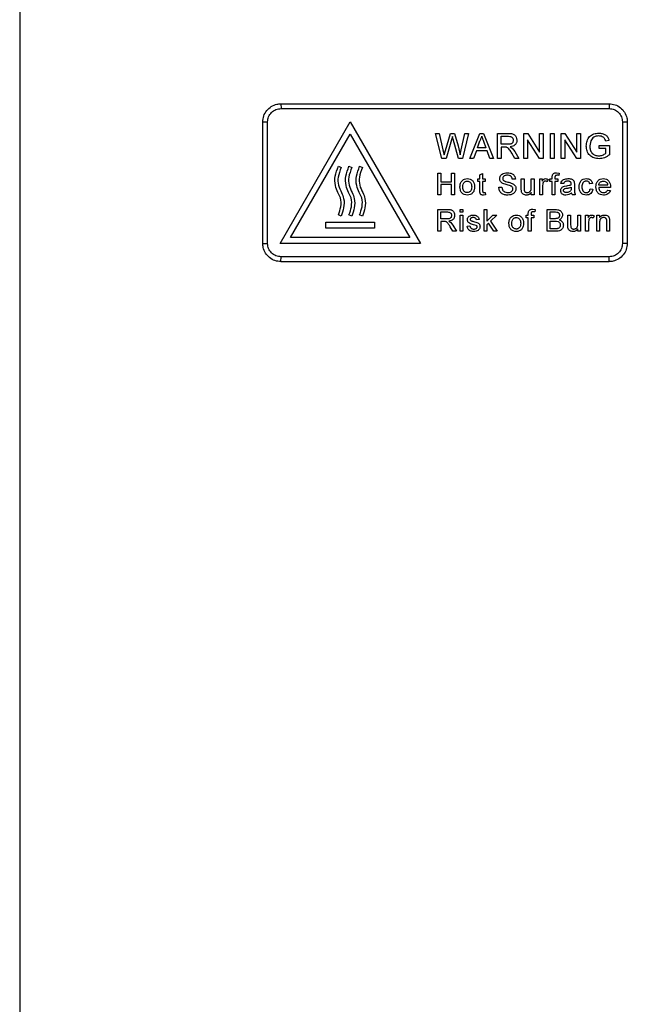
# Model space of a CAD drawing. Extents: x 51 to 741, y 25 to 594.
# Tile 16 of 77: x 51 to 101, y 270 to 351. Entities that reach past the tile are written whole.
import ezdxf

# ---------------------------------------------------------------- set-up
doc = ezdxf.new("R2010")
doc.units = 0
doc.layers.get('0').update_dxf_attribs({"linetype": 'CONTINUOUS'})

msp = doc.modelspace()

# ---------------------------------------------------------------- linework, layer by layer
at = {"color": 7, "linetype": 'Continuous'}
for p, q in [((50.659, 415.46), (50.659, 253.471)), ((72.146, 344.46), (99.129, 344.46)), ((72.146, 344.46), (72.16, 344.06)), ((99.129, 344.46), (99.143, 344.06)), ((72.16, 344.06), (99.143, 344.06)), ((70.647, 332.96), (70.647, 342.96)), ((70.647, 342.96), (71.047, 342.96)), ((71.047, 332.96), (71.047, 342.96)), ((72.067, 332.96), (77.84, 342.96)), ((77.84, 342.96), (83.614, 332.96)), ((100.229, 342.96), (100.229, 332.96)), ((100.229, 342.96), (100.629, 342.96)), ((100.629, 342.96), (100.629, 332.96)), ((72.933, 333.46), (77.84, 341.96)), ((77.84, 341.96), (82.748, 333.46)), ((85.384, 339.96), (84.867, 342.015)), ((84.867, 342.015), (85.166, 342.015)), ((85.166, 342.015), (85.471, 340.664)), ((85.67, 340.613), (86.076, 342.015)), ((86.172, 341.497), (85.727, 339.96)), ((86.076, 342.015), (86.425, 342.015)), ((86.25, 341.767), (86.172, 341.497)), ((86.314, 341.53), (86.25, 341.767)), ((86.743, 339.96), (86.314, 341.53)), ((86.425, 342.015), (86.718, 340.985)), ((86.977, 340.671), (87.281, 342.015)), ((87.58, 342.015), (87.062, 339.96)), ((87.281, 342.015), (87.58, 342.015)), ((87.674, 339.96), (88.49, 342.015)), ((88.302, 340.829), (88.513, 341.398)), ((88.49, 342.015), (88.816, 342.015)), ((88.804, 341.369), (89.004, 340.829)), ((88.816, 342.015), (89.632, 339.96)), ((89.963, 339.96), (89.963, 342.015)), ((89.963, 342.015), (90.855, 342.015)), ((90.253, 341.778), (90.866, 341.778)), ((90.253, 341.119), (90.253, 341.778)), ((92.13, 339.96), (92.13, 342.015)), ((92.13, 342.015), (92.436, 342.015)), ((93.404, 339.96), (92.42, 341.493)), ((92.42, 341.493), (92.42, 339.96)), ((92.436, 342.015), (93.421, 340.482)), ((93.421, 340.482), (93.421, 342.015)), ((93.421, 342.015), (93.71, 342.015)), ((93.71, 342.015), (93.71, 339.96)), ((94.323, 339.96), (94.323, 342.015)), ((94.323, 342.015), (94.612, 342.015)), ((94.612, 342.015), (94.612, 339.96)), ((95.198, 339.96), (95.198, 342.015)), ((95.198, 342.015), (95.504, 342.015)), ((96.473, 339.96), (95.488, 341.493)), ((95.488, 341.493), (95.488, 339.96)), ((95.504, 342.015), (96.489, 340.482)), ((96.489, 340.482), (96.489, 342.015)), ((96.489, 342.015), (96.779, 342.015)), ((96.779, 342.015), (96.779, 339.96)), ((97.626, 341.398), (97.549, 340.988)), ((99.122, 341.436), (98.857, 341.369)), ((85.471, 340.664), (85.565, 340.247)), ((85.565, 340.247), (85.67, 340.613)), ((86.718, 340.985), (86.882, 340.247)), ((86.882, 340.247), (86.977, 340.671)), ((88.215, 340.592), (87.981, 339.96)), ((89.091, 340.592), (88.215, 340.592)), ((89.004, 340.829), (88.302, 340.829)), ((89.325, 339.96), (89.091, 340.592)), ((90.803, 341.119), (90.253, 341.119)), ((90.55, 340.882), (90.253, 340.882)), ((90.253, 340.882), (90.253, 339.96)), ((90.693, 340.873), (90.55, 340.882)), ((90.999, 340.909), (91.159, 340.807)), ((91.159, 340.807), (91.375, 340.527)), ((91.375, 340.527), (91.712, 339.96)), ((98.313, 340.777), (98.313, 341.014)), ((98.313, 341.014), (99.156, 341.014)), ((98.866, 340.777), (98.313, 340.777)), ((98.866, 340.387), (98.866, 340.777)), ((99.156, 341.014), (99.156, 340.254)), ((85.727, 339.96), (85.384, 339.96)), ((87.062, 339.96), (86.743, 339.96)), ((87.981, 339.96), (87.674, 339.96)), ((89.632, 339.96), (89.325, 339.96)), ((90.253, 339.96), (89.963, 339.96)), ((91.38, 339.96), (91.124, 340.394)), ((91.712, 339.96), (91.38, 339.96)), ((92.42, 339.96), (92.13, 339.96)), ((93.71, 339.96), (93.404, 339.96)), ((94.612, 339.96), (94.323, 339.96)), ((95.488, 339.96), (95.198, 339.96)), ((96.779, 339.96), (96.473, 339.96)), ((76.864, 339.317), (77.09, 339.21)), ((77.739, 339.317), (77.965, 339.21)), ((78.614, 339.317), (78.84, 339.21)), ((94.816, 338.781), (95.021, 338.758)), ((85.048, 336.96), (85.048, 338.758)), ((85.048, 338.758), (85.301, 338.758)), ((85.301, 338.758), (85.301, 338.02)), ((85.301, 338.02), (86.177, 338.02)), ((86.177, 338.02), (86.177, 338.758)), ((86.177, 338.758), (86.431, 338.758)), ((86.431, 338.758), (86.431, 336.96)), ((88.34, 338.067), (88.34, 338.274)), ((88.34, 338.274), (88.501, 338.274)), ((88.501, 338.067), (88.34, 338.067)), ((88.501, 338.594), (88.731, 338.725)), ((88.501, 338.274), (88.501, 338.594)), ((88.501, 337.329), (88.501, 338.067)), ((88.731, 338.725), (88.731, 338.274)), ((88.731, 338.274), (88.939, 338.274)), ((88.939, 338.067), (88.731, 338.067)), ((88.731, 338.067), (88.731, 337.321)), ((88.939, 338.274), (88.939, 338.067)), ((91.424, 338.251), (91.17, 338.251)), ((91.906, 337.464), (91.906, 338.274)), ((91.906, 338.274), (92.136, 338.274)), ((92.136, 338.274), (92.136, 337.559)), ((92.736, 337.584), (92.736, 338.274)), ((92.736, 338.274), (92.966, 338.274)), ((92.966, 338.274), (92.966, 336.96)), ((93.425, 336.96), (93.425, 338.274)), ((93.425, 338.274), (93.633, 338.274)), ((93.633, 338.274), (93.633, 338.091)), ((94.117, 338.235), (94.045, 338.036)), ((94.262, 338.067), (94.262, 338.274)), ((94.262, 338.274), (94.446, 338.274)), ((94.446, 338.067), (94.262, 338.067)), ((94.446, 338.408), (94.471, 338.596)), ((94.446, 338.274), (94.446, 338.408)), ((94.446, 336.96), (94.446, 338.067)), ((94.677, 338.385), (94.677, 338.274)), ((94.677, 338.274), (94.907, 338.274)), ((94.907, 338.067), (94.677, 338.067)), ((94.677, 338.067), (94.677, 336.96)), ((94.907, 338.274), (94.907, 338.067)), ((95.021, 338.758), (94.988, 338.562)), ((96.268, 338.009), (96.279, 337.812)), ((86.177, 337.813), (85.301, 337.813)), ((85.301, 337.813), (85.301, 336.96)), ((86.177, 336.96), (86.177, 337.813)), ((90.064, 337.583), (90.318, 337.583)), ((91.025, 337.701), (90.399, 337.9)), ((91.919, 337.257), (91.906, 337.464)), ((92.136, 337.559), (92.15, 337.329)), ((92.736, 336.96), (92.736, 337.175)), ((93.691, 337.921), (93.656, 337.658)), ((93.656, 337.658), (93.656, 336.96)), ((95.403, 337.882), (95.173, 337.905)), ((95.455, 337.681), (95.644, 337.714)), ((96.024, 337.79), (96.025, 337.844)), ((96.025, 337.583), (96.024, 337.516)), ((96.279, 337.812), (96.279, 337.531)), ((97.775, 337.882), (97.545, 337.859)), ((97.568, 337.444), (97.798, 337.421)), ((99.018, 337.767), (98.28, 337.767)), ((99.247, 337.559), (98.28, 337.559)), ((99.015, 337.352), (99.241, 337.329)), ((99.248, 337.619), (99.247, 337.559)), ((85.301, 336.96), (85.048, 336.96)), ((86.431, 336.96), (86.177, 336.96)), ((88.962, 336.957), (88.799, 336.937)), ((88.848, 337.145), (88.939, 337.15)), ((88.939, 337.15), (88.962, 336.957)), ((92.966, 336.96), (92.736, 336.96)), ((93.656, 336.96), (93.425, 336.96)), ((94.677, 336.96), (94.446, 336.96)), ((96.348, 336.96), (96.118, 336.96)), ((85.048, 333.96), (85.048, 335.758)), ((85.048, 335.758), (85.828, 335.758)), ((85.301, 335.551), (85.837, 335.551)), ((85.301, 334.974), (85.301, 335.551)), ((86.886, 335.528), (86.886, 335.758)), ((86.886, 335.758), (87.116, 335.758)), ((87.116, 335.758), (87.116, 335.528)), ((88.86, 333.96), (88.86, 335.758)), ((88.86, 335.758), (89.09, 335.758)), ((89.09, 335.758), (89.09, 334.804)), ((92.488, 335.408), (92.513, 335.596)), ((92.858, 335.781), (93.063, 335.758)), ((93.063, 335.758), (93.03, 335.562)), ((94.034, 333.96), (94.034, 335.758)), ((94.034, 335.758), (94.707, 335.758)), ((94.288, 335.551), (94.63, 335.551)), ((94.288, 334.997), (94.288, 335.551)), ((77.09, 335.21), (76.866, 335.32)), ((77.965, 335.21), (77.741, 335.32)), ((78.84, 335.21), (78.616, 335.32)), ((85.783, 334.974), (85.301, 334.974)), ((85.561, 334.767), (85.301, 334.767)), ((85.301, 334.767), (85.301, 333.96)), ((85.686, 334.759), (85.561, 334.767)), ((85.954, 334.79), (86.094, 334.701)), ((87.116, 335.528), (86.886, 335.528)), ((86.886, 333.96), (86.886, 335.274)), ((86.886, 335.274), (87.116, 335.274)), ((87.116, 335.274), (87.116, 333.96)), ((88.447, 334.928), (88.216, 334.905)), ((89.09, 334.804), (89.572, 335.274)), ((89.893, 335.274), (89.388, 334.783)), ((89.388, 334.783), (89.916, 333.96)), ((89.572, 335.274), (89.893, 335.274)), ((92.304, 335.067), (92.304, 335.274)), ((92.304, 335.274), (92.488, 335.274)), ((92.488, 335.067), (92.304, 335.067)), ((92.488, 335.274), (92.488, 335.408)), ((92.488, 333.96), (92.488, 335.067)), ((92.719, 335.385), (92.719, 335.274)), ((92.719, 335.274), (92.949, 335.274)), ((92.949, 335.067), (92.719, 335.067)), ((92.719, 335.067), (92.719, 333.96)), ((92.949, 335.274), (92.949, 335.067)), ((94.658, 334.997), (94.288, 334.997)), ((94.288, 334.79), (94.684, 334.79)), ((94.288, 334.168), (94.288, 334.79)), ((95.734, 334.464), (95.734, 335.274)), ((95.734, 335.274), (95.964, 335.274)), ((95.964, 335.274), (95.964, 334.559)), ((96.564, 334.584), (96.564, 335.274)), ((96.564, 335.274), (96.794, 335.274)), ((96.794, 335.274), (96.794, 333.96)), ((97.203, 333.96), (97.203, 335.274)), ((97.203, 335.274), (97.41, 335.274)), ((97.41, 335.274), (97.41, 335.091)), ((97.469, 334.921), (97.433, 334.658)), ((97.894, 335.235), (97.822, 335.036)), ((98.119, 333.96), (98.119, 335.274)), ((98.119, 335.274), (98.349, 335.274)), ((98.349, 335.274), (98.349, 335.091)), ((98.948, 333.96), (98.948, 334.745)), ((99.167, 334.979), (99.179, 334.764)), ((99.179, 334.764), (99.179, 333.96)), ((75.84, 334.71), (79.84, 334.71)), ((75.84, 334.21), (75.84, 334.71)), ((79.84, 334.21), (75.84, 334.21)), ((79.84, 334.71), (79.84, 334.21)), ((85.301, 333.96), (85.048, 333.96)), ((86.287, 333.96), (86.063, 334.34)), ((86.094, 334.701), (86.283, 334.456)), ((86.283, 334.456), (86.578, 333.96)), ((86.578, 333.96), (86.287, 333.96)), ((87.116, 333.96), (86.886, 333.96)), ((87.456, 334.375), (87.686, 334.398)), ((88.207, 334.438), (87.99, 334.505)), ((89.09, 333.96), (88.86, 333.96)), ((89.222, 334.621), (89.09, 334.492)), ((89.09, 334.492), (89.09, 333.96)), ((89.646, 333.96), (89.222, 334.621)), ((89.916, 333.96), (89.646, 333.96)), ((92.719, 333.96), (92.488, 333.96)), ((94.709, 333.96), (94.034, 333.96)), ((94.713, 334.168), (94.288, 334.168)), ((95.747, 334.257), (95.734, 334.464)), ((95.964, 334.559), (95.978, 334.329)), ((96.564, 333.96), (96.564, 334.175)), ((96.794, 333.96), (96.564, 333.96)), ((97.433, 333.96), (97.203, 333.96)), ((97.433, 334.658), (97.433, 333.96)), ((98.349, 333.96), (98.119, 333.96)), ((98.349, 334.665), (98.349, 333.96)), ((99.179, 333.96), (98.948, 333.96)), ((82.748, 333.46), (72.933, 333.46)), ((70.647, 332.96), (71.047, 332.96)), ((83.614, 332.96), (72.067, 332.96)), ((100.629, 332.96), (100.229, 332.96)), ((72.146, 331.46), (72.16, 331.86)), ((99.143, 331.86), (72.16, 331.86)), ((99.129, 331.46), (99.143, 331.86)), ((72.146, 331.46), (99.129, 331.46))]:
    msp.add_line(p, q, dxfattribs=at)
for points, knots in [([(70.647, 342.96), (70.663, 343.129), (70.697, 343.466), (70.955, 343.916), (71.335, 344.255), (71.757, 344.435), (72.035, 344.453), (72.146, 344.46)], [0, 0, 0, 0, 0.214694, 0.429388, 0.644082, 0.858775, 1, 1, 1, 1]), ([(99.129, 344.46), (99.298, 344.444), (99.635, 344.41), (100.084, 344.152), (100.423, 343.771), (100.603, 343.349), (100.621, 343.071), (100.629, 342.96)], [0, 0, 0, 0, 0.214694, 0.429388, 0.644082, 0.858775, 1, 1, 1, 1]), ([(71.047, 342.96), (71.051, 343.033), (71.059, 343.178), (71.148, 343.455), (71.355, 343.759), (71.726, 344.011), (72.015, 344.044), (72.16, 344.06)], [0, 0, 0, 0, 0.125348, 0.250928, 0.500619, 0.750273, 1, 1, 1, 1]), ([(99.143, 344.06), (99.287, 344.043), (99.573, 344.01), (99.932, 343.753), (100.181, 343.39), (100.213, 343.103), (100.229, 342.96)], [0, 0, 0, 0, 0.249959, 0.499889, 0.749931, 1, 1, 1, 1]), ([(97.259, 340.978), (97.271, 341.117), (97.29, 341.329), (97.403, 341.585), (97.523, 341.758), (97.684, 341.89), (97.936, 342.014), (98.145, 342.03), (98.284, 342.041)], [0, 0, 0, 0, 0.250041, 0.379791, 0.500557, 0.625724, 0.751164, 1, 1, 1, 1]), ([(98.284, 342.041), (98.379, 342.036), (98.567, 342.024), (98.79, 341.932), (98.937, 341.813), (99.05, 341.661), (99.093, 341.526), (99.122, 341.436)], [0, 0, 0, 0, 0.250938, 0.501029, 0.625814, 0.750921, 1, 1, 1, 1]), ([(88.513, 341.398), (88.528, 341.429), (88.558, 341.489), (88.609, 341.614), (88.636, 341.712), (88.653, 341.778)], [0, 0, 0, 0, 0.250343, 0.50083, 1, 1, 1, 1]), ([(88.653, 341.778), (88.666, 341.744), (88.691, 341.676), (88.741, 341.539), (88.779, 341.437), (88.804, 341.369)], [0, 0, 0, 0, 0.250037, 0.5000872, 1, 1, 1, 1]), ([(91.254, 341.455), (91.249, 341.409), (91.24, 341.329), (91.181, 341.228), (91.095, 341.16), (90.964, 341.123), (90.864, 341.121), (90.803, 341.119)], [0, 0, 0, 0, 0.213413, 0.372657, 0.533055, 0.714992, 1, 1, 1, 1]), ([(90.855, 342.015), (90.94, 342.013), (91.07, 342.011), (91.235, 341.97), (91.349, 341.911), (91.434, 341.819), (91.521, 341.673), (91.535, 341.545), (91.544, 341.461)], [0, 0, 0, 0, 0.250718, 0.385977, 0.501262, 0.626462, 0.751663, 1, 1, 1, 1]), ([(90.866, 341.778), (90.926, 341.775), (91.019, 341.77), (91.137, 341.716), (91.206, 341.641), (91.248, 341.55), (91.252, 341.486), (91.254, 341.455)], [0, 0, 0, 0, 0.3122942, 0.4884499, 0.6658134, 0.8353478, 1, 1, 1, 1]), ([(91.544, 341.461), (91.537, 341.389), (91.527, 341.28), (91.459, 341.152), (91.366, 341.042), (91.209, 340.949), (91.069, 340.922), (90.999, 340.909)], [0, 0, 0, 0, 0.2508811, 0.3778639, 0.5024943, 0.7507867, 1, 1, 1, 1]), ([(98.279, 341.804), (98.21, 341.801), (98.073, 341.794), (97.879, 341.717), (97.719, 341.582), (97.657, 341.46), (97.626, 341.398)], [0, 0, 0, 0, 0.251307, 0.501363, 0.748682, 1, 1, 1, 1]), ([(98.857, 341.369), (98.836, 341.432), (98.805, 341.527), (98.729, 341.636), (98.629, 341.723), (98.476, 341.79), (98.344, 341.799), (98.279, 341.804)], [0, 0, 0, 0, 0.250615, 0.378783, 0.500855, 0.750556, 1, 1, 1, 1]), ([(91.124, 340.394), (91.067, 340.488), (90.981, 340.629), (90.863, 340.783), (90.771, 340.845), (90.719, 340.864), (90.693, 340.873)], [0, 0, 0, 0, 0.50113, 0.751059, 0.874607, 1, 1, 1, 1]), ([(98.307, 339.934), (98.167, 339.946), (97.956, 339.964), (97.703, 340.085), (97.538, 340.211), (97.41, 340.375), (97.289, 340.628), (97.271, 340.839), (97.259, 340.978)], [0, 0, 0, 0, 0.250163, 0.378282, 0.500543, 0.621925, 0.750963, 1, 1, 1, 1]), ([(97.549, 340.988), (97.554, 340.884), (97.563, 340.726), (97.636, 340.53), (97.72, 340.399), (97.836, 340.296), (98.021, 340.198), (98.179, 340.182), (98.283, 340.171)], [0, 0, 0, 0, 0.250436, 0.379937, 0.500723, 0.621883, 0.751182, 1, 1, 1, 1]), ([(98.283, 340.171), (98.389, 340.182), (98.602, 340.205), (98.778, 340.327), (98.866, 340.387)], [0, 0, 0, 0, 0.500257, 1, 1, 1, 1]), ([(99.156, 340.254), (99.028, 340.164), (98.773, 339.984), (98.462, 339.95), (98.307, 339.934)], [0, 0, 0, 0, 0.500598, 1, 1, 1, 1]), ([(76.866, 335.32), (76.943, 335.537), (77.101, 335.98), (77.108, 336.649), (76.804, 337.183), (76.571, 337.765), (76.567, 338.536), (76.761, 339.046), (76.864, 339.317)], [0, 0, 0, 0, 0.167012, 0.340676, 0.459858, 0.606757, 0.791241, 1, 1, 1, 1]), ([(77.09, 339.21), (76.992, 338.946), (76.818, 338.479), (76.821, 337.735), (77.121, 337.193), (77.358, 336.585), (77.344, 335.895), (77.173, 335.433), (77.09, 335.21)], [0, 0, 0, 0, 0.202868, 0.359649, 0.517707, 0.644893, 0.828472, 1, 1, 1, 1]), ([(77.741, 335.32), (77.818, 335.537), (77.976, 335.98), (77.983, 336.649), (77.679, 337.183), (77.446, 337.765), (77.442, 338.536), (77.636, 339.046), (77.739, 339.317)], [0, 0, 0, 0, 0.167012, 0.340676, 0.459858, 0.606757, 0.791241, 1, 1, 1, 1]), ([(77.965, 339.21), (77.867, 338.946), (77.693, 338.479), (77.696, 337.735), (77.996, 337.193), (78.233, 336.585), (78.219, 335.895), (78.048, 335.433), (77.965, 335.21)], [0, 0, 0, 0, 0.202868, 0.359649, 0.517707, 0.644893, 0.828472, 1, 1, 1, 1]), ([(78.616, 335.32), (78.693, 335.537), (78.851, 335.98), (78.858, 336.649), (78.554, 337.183), (78.321, 337.765), (78.317, 338.536), (78.511, 339.046), (78.614, 339.317)], [0, 0, 0, 0, 0.167012, 0.340676, 0.459858, 0.606757, 0.791241, 1, 1, 1, 1]), ([(78.84, 339.21), (78.742, 338.946), (78.568, 338.479), (78.571, 337.735), (78.871, 337.193), (79.108, 336.585), (79.094, 335.895), (78.923, 335.433), (78.84, 335.21)], [0, 0, 0, 0, 0.202868, 0.359649, 0.517707, 0.644893, 0.828472, 1, 1, 1, 1]), ([(90.133, 338.289), (90.136, 338.326), (90.141, 338.401), (90.183, 338.506), (90.247, 338.598), (90.36, 338.696), (90.536, 338.766), (90.683, 338.776), (90.757, 338.781)], [0, 0, 0, 0, 0.125842, 0.251263, 0.377188, 0.501187, 0.750469, 1, 1, 1, 1]), ([(90.757, 338.781), (90.837, 338.777), (90.996, 338.768), (91.185, 338.689), (91.304, 338.582), (91.394, 338.449), (91.412, 338.33), (91.424, 338.251)], [0, 0, 0, 0, 0.2513038, 0.5012542, 0.6265949, 0.7516195, 1, 1, 1, 1]), ([(94.471, 338.596), (94.488, 338.626), (94.521, 338.688), (94.611, 338.747), (94.712, 338.778), (94.781, 338.78), (94.816, 338.781)], [0, 0, 0, 0, 0.249242, 0.499032, 0.748827, 1, 1, 1, 1]), ([(86.867, 337.617), (86.872, 337.716), (86.881, 337.864), (86.963, 338.045), (87.031, 338.117), (87.064, 338.153)], [0, 0, 0, 0, 0.501108, 0.750303, 1, 1, 1, 1]), ([(87.064, 338.153), (87.125, 338.195), (87.245, 338.281), (87.393, 338.292), (87.467, 338.297)], [0, 0, 0, 0, 0.499631, 1, 1, 1, 1]), ([(87.097, 337.618), (87.101, 337.689), (87.106, 337.802), (87.172, 337.945), (87.259, 338.033), (87.364, 338.083), (87.434, 338.087), (87.467, 338.09)], [0, 0, 0, 0, 0.313644, 0.499826, 0.687006, 0.855927, 1, 1, 1, 1]), ([(87.467, 338.297), (87.551, 338.289), (87.678, 338.277), (87.825, 338.192), (87.917, 338.107), (87.989, 338.002), (88.053, 337.846), (88.06, 337.719), (88.065, 337.635)], [0, 0, 0, 0, 0.249895, 0.374575, 0.500351, 0.623566, 0.750664, 1, 1, 1, 1]), ([(87.467, 338.09), (87.508, 338.086), (87.591, 338.079), (87.695, 338.013), (87.774, 337.92), (87.827, 337.788), (87.832, 337.685), (87.835, 337.625)], [0, 0, 0, 0, 0.184454, 0.3705, 0.539649, 0.72822, 1, 1, 1, 1]), ([(90.399, 337.9), (90.362, 337.921), (90.29, 337.962), (90.201, 338.051), (90.144, 338.164), (90.137, 338.247), (90.133, 338.289)], [0, 0, 0, 0, 0.250816, 0.500363, 0.749576, 1, 1, 1, 1]), ([(90.767, 338.574), (90.724, 338.572), (90.637, 338.569), (90.531, 338.536), (90.46, 338.483), (90.419, 338.431), (90.391, 338.371), (90.388, 338.327), (90.387, 338.305)], [0, 0, 0, 0, 0.250293, 0.499578, 0.624967, 0.749994, 0.874914, 1, 1, 1, 1]), ([(90.387, 338.305), (90.389, 338.275), (90.394, 338.216), (90.432, 338.17), (90.451, 338.147)], [0, 0, 0, 0, 0.501392, 1, 1, 1, 1]), ([(90.451, 338.147), (90.506, 338.116), (90.616, 338.055), (90.862, 338.004), (91.04, 337.945), (91.158, 337.905)], [0, 0, 0, 0, 0.248877, 0.499517, 1, 1, 1, 1]), ([(91.17, 338.251), (91.162, 338.299), (91.15, 338.372), (91.097, 338.454), (91.045, 338.504), (90.982, 338.539), (90.889, 338.568), (90.816, 338.571), (90.767, 338.574)], [0, 0, 0, 0, 0.250055, 0.377345, 0.499965, 0.619759, 0.750136, 1, 1, 1, 1]), ([(93.633, 338.091), (93.663, 338.142), (93.709, 338.22), (93.811, 338.288), (93.871, 338.294), (93.901, 338.297)], [0, 0, 0, 0, 0.500704, 0.750541, 1, 1, 1, 1]), ([(93.892, 338.09), (93.868, 338.087), (93.821, 338.082), (93.761, 338.042), (93.716, 337.988), (93.699, 337.944), (93.691, 337.921)], [0, 0, 0, 0, 0.251471, 0.503108, 0.746586, 1, 1, 1, 1]), ([(94.045, 338.036), (94.021, 338.051), (93.975, 338.081), (93.919, 338.087), (93.892, 338.09)], [0, 0, 0, 0, 0.500594, 1, 1, 1, 1]), ([(93.901, 338.297), (93.939, 338.294), (94.014, 338.287), (94.082, 338.253), (94.117, 338.235)], [0, 0, 0, 0, 0.498457, 1, 1, 1, 1]), ([(94.859, 338.574), (94.833, 338.573), (94.793, 338.571), (94.744, 338.554), (94.713, 338.532), (94.693, 338.5), (94.678, 338.45), (94.677, 338.411), (94.677, 338.385)], [0, 0, 0, 0, 0.250404, 0.38878, 0.500365, 0.618072, 0.750583, 1, 1, 1, 1]), ([(94.988, 338.562), (94.966, 338.565), (94.924, 338.572), (94.88, 338.573), (94.859, 338.574)], [0, 0, 0, 0, 0.500006, 1, 1, 1, 1]), ([(95.173, 337.905), (95.191, 337.969), (95.219, 338.064), (95.305, 338.165), (95.414, 338.239), (95.573, 338.288), (95.703, 338.294), (95.768, 338.297)], [0, 0, 0, 0, 0.249996, 0.374818, 0.500282, 0.750018, 1, 1, 1, 1]), ([(95.727, 338.09), (95.69, 338.088), (95.62, 338.086), (95.533, 338.063), (95.477, 338.022), (95.432, 337.966), (95.415, 337.916), (95.403, 337.882)], [0, 0, 0, 0, 0.2597, 0.500303, 0.623123, 0.750779, 1, 1, 1, 1]), ([(95.966, 338.02), (95.949, 338.032), (95.914, 338.057), (95.833, 338.085), (95.769, 338.088), (95.727, 338.09)], [0, 0, 0, 0, 0.247626, 0.500359, 1, 1, 1, 1]), ([(95.768, 338.297), (95.821, 338.295), (95.926, 338.292), (96.056, 338.258), (96.149, 338.207), (96.206, 338.155), (96.246, 338.087), (96.26, 338.037), (96.268, 338.009)], [0, 0, 0, 0, 0.2502484, 0.4997051, 0.632089, 0.7505233, 0.8630149, 1, 1, 1, 1]), ([(96.025, 337.844), (96.024, 337.876), (96.022, 337.924), (95.998, 337.985), (95.976, 338.009), (95.966, 338.02)], [0, 0, 0, 0, 0.501204, 0.756828, 1, 1, 1, 1]), ([(96.669, 337.612), (96.673, 337.698), (96.681, 337.828), (96.738, 337.99), (96.802, 338.099), (96.894, 338.188), (97.044, 338.274), (97.173, 338.288), (97.258, 338.297)], [0, 0, 0, 0, 0.251811, 0.379538, 0.500943, 0.622553, 0.751458, 1, 1, 1, 1]), ([(97.26, 338.09), (97.232, 338.088), (97.175, 338.085), (97.095, 338.056), (97.025, 338.008), (96.952, 337.922), (96.905, 337.786), (96.901, 337.674), (96.899, 337.618)], [0, 0, 0, 0, 0.12559, 0.251585, 0.375789, 0.501207, 0.750256, 1, 1, 1, 1]), ([(97.258, 338.297), (97.319, 338.293), (97.441, 338.286), (97.581, 338.215), (97.668, 338.13), (97.737, 338.029), (97.76, 337.941), (97.775, 337.882)], [0, 0, 0, 0, 0.250914, 0.50075, 0.626904, 0.75115, 1, 1, 1, 1]), ([(97.545, 337.859), (97.534, 337.891), (97.514, 337.955), (97.449, 338.033), (97.359, 338.082), (97.293, 338.087), (97.26, 338.09)], [0, 0, 0, 0, 0.2505639, 0.5007082, 0.750419, 1, 1, 1, 1]), ([(98.05, 337.606), (98.054, 337.693), (98.062, 337.824), (98.124, 337.987), (98.196, 338.097), (98.289, 338.186), (98.439, 338.277), (98.57, 338.289), (98.657, 338.297)], [0, 0, 0, 0, 0.250336, 0.378512, 0.500948, 0.626658, 0.751453, 1, 1, 1, 1]), ([(98.28, 337.767), (98.286, 337.808), (98.299, 337.89), (98.373, 337.989), (98.469, 338.056), (98.567, 338.086), (98.631, 338.089), (98.656, 338.09)], [0, 0, 0, 0, 0.224109, 0.450681, 0.649174, 0.864924, 1, 1, 1, 1]), ([(98.656, 338.09), (98.683, 338.088), (98.752, 338.085), (98.853, 338.051), (98.909, 338.001), (98.933, 337.979)], [0, 0, 0, 0, 0.264609, 0.684993, 1, 1, 1, 1]), ([(98.657, 338.297), (98.742, 338.289), (98.871, 338.276), (99.017, 338.186), (99.108, 338.098), (99.177, 337.99), (99.236, 337.831), (99.243, 337.703), (99.248, 337.619)], [0, 0, 0, 0, 0.250637, 0.375066, 0.501455, 0.623241, 0.751154, 1, 1, 1, 1]), ([(98.933, 337.979), (98.956, 337.949), (98.99, 337.902), (99.009, 337.826), (99.015, 337.787), (99.018, 337.767)], [0, 0, 0, 0, 0.486578, 0.741177, 1, 1, 1, 1]), ([(87.467, 336.937), (87.38, 336.945), (87.25, 336.957), (87.1, 337.044), (87.007, 337.132), (86.938, 337.241), (86.879, 337.402), (86.871, 337.532), (86.867, 337.617)], [0, 0, 0, 0, 0.250506, 0.376017, 0.50128, 0.622705, 0.751048, 1, 1, 1, 1]), ([(87.467, 337.145), (87.424, 337.148), (87.339, 337.156), (87.23, 337.224), (87.147, 337.33), (87.102, 337.466), (87.099, 337.568), (87.097, 337.618)], [0, 0, 0, 0, 0.187808, 0.377018, 0.548102, 0.77864, 1, 1, 1, 1]), ([(88.065, 337.635), (88.062, 337.548), (88.058, 337.415), (88, 337.249), (87.931, 337.139), (87.836, 337.05), (87.685, 336.961), (87.553, 336.947), (87.467, 336.937)], [0, 0, 0, 0, 0.251283, 0.380146, 0.501555, 0.624175, 0.751848, 1, 1, 1, 1]), ([(87.835, 337.625), (87.831, 337.553), (87.826, 337.439), (87.762, 337.292), (87.671, 337.2), (87.566, 337.151), (87.496, 337.146), (87.467, 337.145)], [0, 0, 0, 0, 0.312647, 0.501937, 0.691936, 0.870901, 1, 1, 1, 1]), ([(88.799, 336.937), (88.75, 336.939), (88.676, 336.943), (88.589, 336.989), (88.538, 337.043), (88.513, 337.112), (88.502, 337.208), (88.501, 337.281), (88.501, 337.329)], [0, 0, 0, 0, 0.250041, 0.378127, 0.500512, 0.624956, 0.750115, 1, 1, 1, 1]), ([(88.731, 337.321), (88.732, 337.3), (88.732, 337.259), (88.736, 337.206), (88.76, 337.171), (88.796, 337.148), (88.827, 337.146), (88.848, 337.145)], [0, 0, 0, 0, 0.251586, 0.501487, 0.62389, 0.751298, 1, 1, 1, 1]), ([(90.817, 336.937), (90.723, 336.942), (90.581, 336.948), (90.404, 337.012), (90.286, 337.087), (90.19, 337.188), (90.093, 337.349), (90.076, 337.49), (90.064, 337.583)], [0, 0, 0, 0, 0.250992, 0.380553, 0.501402, 0.624727, 0.751992, 1, 1, 1, 1]), ([(90.318, 337.583), (90.327, 337.521), (90.341, 337.43), (90.399, 337.32), (90.485, 337.232), (90.623, 337.159), (90.745, 337.149), (90.806, 337.145)], [0, 0, 0, 0, 0.251405, 0.376631, 0.502176, 0.751304, 1, 1, 1, 1]), ([(90.806, 337.145), (90.854, 337.147), (90.95, 337.153), (91.065, 337.199), (91.139, 337.261), (91.182, 337.319), (91.209, 337.386), (91.214, 337.434), (91.217, 337.458)], [0, 0, 0, 0, 0.25067, 0.500378, 0.62767, 0.751005, 0.872218, 1, 1, 1, 1]), ([(91.47, 337.471), (91.469, 337.451), (91.468, 337.411), (91.453, 337.333), (91.417, 337.241), (91.351, 337.143), (91.234, 337.038), (91.051, 336.954), (90.895, 336.943), (90.817, 336.937)], [0, 0, 0, 0, 0.063623, 0.126406, 0.252031, 0.376715, 0.502385, 0.751164, 1, 1, 1, 1]), ([(91.217, 337.458), (91.214, 337.486), (91.209, 337.542), (91.166, 337.615), (91.1, 337.667), (91.05, 337.69), (91.025, 337.701)], [0, 0, 0, 0, 0.251132, 0.50075, 0.749884, 1, 1, 1, 1]), ([(91.158, 337.905), (91.201, 337.884), (91.286, 337.841), (91.39, 337.741), (91.459, 337.613), (91.466, 337.518), (91.47, 337.471)], [0, 0, 0, 0, 0.251441, 0.501421, 0.750568, 1, 1, 1, 1]), ([(92.336, 336.937), (92.288, 336.941), (92.191, 336.949), (92.079, 337.001), (92.006, 337.062), (91.95, 337.14), (91.931, 337.21), (91.919, 337.257)], [0, 0, 0, 0, 0.250757, 0.504628, 0.629286, 0.745341, 1, 1, 1, 1]), ([(92.15, 337.329), (92.159, 337.302), (92.176, 337.249), (92.236, 337.187), (92.314, 337.15), (92.37, 337.146), (92.398, 337.145)], [0, 0, 0, 0, 0.249771, 0.499543, 0.749661, 1, 1, 1, 1]), ([(92.736, 337.175), (92.712, 337.141), (92.666, 337.074), (92.571, 336.996), (92.458, 336.945), (92.377, 336.94), (92.336, 336.937)], [0, 0, 0, 0, 0.250802, 0.500553, 0.749822, 1, 1, 1, 1]), ([(92.398, 337.145), (92.425, 337.146), (92.478, 337.15), (92.554, 337.178), (92.621, 337.219), (92.675, 337.276), (92.709, 337.347), (92.733, 337.45), (92.735, 337.531), (92.736, 337.584)], [0, 0, 0, 0, 0.125651, 0.250812, 0.380531, 0.501014, 0.616021, 0.750364, 1, 1, 1, 1]), ([(95.15, 337.308), (95.154, 337.352), (95.161, 337.439), (95.23, 337.553), (95.332, 337.637), (95.413, 337.666), (95.455, 337.681)], [0, 0, 0, 0, 0.250103, 0.500172, 0.745908, 1, 1, 1, 1]), ([(95.58, 336.937), (95.526, 336.94), (95.444, 336.944), (95.343, 336.982), (95.275, 337.025), (95.22, 337.082), (95.163, 337.174), (95.155, 337.255), (95.15, 337.308)], [0, 0, 0, 0, 0.250523, 0.379781, 0.500952, 0.626748, 0.751265, 1, 1, 1, 1]), ([(95.38, 337.321), (95.382, 337.339), (95.385, 337.376), (95.415, 337.422), (95.463, 337.464), (95.554, 337.494), (95.63, 337.504), (95.679, 337.511)], [0, 0, 0, 0, 0.137614, 0.276104, 0.414447, 0.618583, 1, 1, 1, 1]), ([(95.632, 337.145), (95.59, 337.147), (95.527, 337.15), (95.449, 337.187), (95.407, 337.228), (95.383, 337.276), (95.381, 337.306), (95.38, 337.321)], [0, 0, 0, 0, 0.362747, 0.548046, 0.73427, 0.870603, 1, 1, 1, 1]), ([(95.99, 337.333), (95.965, 337.3), (95.915, 337.233), (95.797, 337.166), (95.699, 337.146), (95.641, 337.145), (95.632, 337.145)], [0, 0, 0, 0, 0.294563, 0.588385, 0.938669, 1, 1, 1, 1]), ([(95.644, 337.714), (95.709, 337.722), (95.837, 337.739), (95.962, 337.773), (96.024, 337.79)], [0, 0, 0, 0, 0.5003451, 1, 1, 1, 1]), ([(95.679, 337.511), (95.708, 337.515), (95.767, 337.523), (95.884, 337.541), (95.969, 337.566), (96.025, 337.583)], [0, 0, 0, 0, 0.250631, 0.501313, 1, 1, 1, 1]), ([(96.024, 337.516), (96.024, 337.5), (96.023, 337.468), (96.018, 337.406), (96.001, 337.362), (95.99, 337.333)], [0, 0, 0, 0, 0.252194, 0.504669, 1, 1, 1, 1]), ([(96.279, 337.531), (96.276, 337.433), (96.269, 337.239), (96.322, 337.053), (96.348, 336.96)], [0, 0, 0, 0, 0.503839, 1, 1, 1, 1]), ([(97.259, 336.937), (97.173, 336.945), (97.045, 336.957), (96.897, 337.044), (96.806, 337.133), (96.738, 337.24), (96.68, 337.4), (96.673, 337.528), (96.669, 337.612)], [0, 0, 0, 0, 0.250575, 0.376505, 0.501261, 0.62351, 0.751045, 1, 1, 1, 1]), ([(96.899, 337.618), (96.901, 337.563), (96.905, 337.451), (96.948, 337.315), (97.019, 337.227), (97.088, 337.179), (97.167, 337.15), (97.222, 337.146), (97.251, 337.145)], [0, 0, 0, 0, 0.250493, 0.499646, 0.625413, 0.750811, 0.873245, 1, 1, 1, 1]), ([(97.251, 337.145), (97.292, 337.148), (97.353, 337.153), (97.426, 337.19), (97.488, 337.238), (97.543, 337.325), (97.559, 337.403), (97.568, 337.444)], [0, 0, 0, 0, 0.253091, 0.378962, 0.50359, 0.737573, 1, 1, 1, 1]), ([(97.798, 337.421), (97.783, 337.356), (97.754, 337.225), (97.632, 337.062), (97.458, 336.954), (97.325, 336.943), (97.259, 336.937)], [0, 0, 0, 0, 0.251365, 0.501171, 0.750543, 1, 1, 1, 1]), ([(98.669, 336.937), (98.582, 336.944), (98.452, 336.954), (98.298, 337.037), (98.201, 337.122), (98.127, 337.229), (98.062, 337.389), (98.055, 337.52), (98.05, 337.606)], [0, 0, 0, 0, 0.250107, 0.375541, 0.500593, 0.622241, 0.75078, 1, 1, 1, 1]), ([(98.28, 337.559), (98.286, 337.506), (98.296, 337.426), (98.339, 337.328), (98.386, 337.263), (98.445, 337.21), (98.539, 337.158), (98.619, 337.15), (98.673, 337.145)], [0, 0, 0, 0, 0.250629, 0.379148, 0.500911, 0.625383, 0.750839, 1, 1, 1, 1]), ([(99.241, 337.329), (99.218, 337.27), (99.174, 337.153), (99.033, 337.021), (98.857, 336.947), (98.732, 336.94), (98.669, 336.937)], [0, 0, 0, 0, 0.250158, 0.499601, 0.749447, 1, 1, 1, 1]), ([(98.673, 337.145), (98.708, 337.147), (98.78, 337.15), (98.881, 337.188), (98.964, 337.258), (98.998, 337.321), (99.015, 337.352)], [0, 0, 0, 0, 0.2514958, 0.501771, 0.750433, 1, 1, 1, 1]), ([(96.048, 337.122), (95.979, 337.069), (95.84, 336.964), (95.666, 336.946), (95.58, 336.937)], [0, 0, 0, 0, 0.500886, 1, 1, 1, 1]), ([(96.118, 336.96), (96.101, 336.985), (96.068, 337.034), (96.055, 337.092), (96.048, 337.122)], [0, 0, 0, 0, 0.498752, 1, 1, 1, 1]), ([(85.828, 335.758), (85.902, 335.757), (86.016, 335.755), (86.161, 335.719), (86.26, 335.667), (86.334, 335.587), (86.41, 335.459), (86.423, 335.347), (86.431, 335.273)], [0, 0, 0, 0, 0.250718, 0.385996, 0.501262, 0.626463, 0.751663, 1, 1, 1, 1]), ([(85.837, 335.551), (85.89, 335.548), (85.972, 335.544), (86.075, 335.496), (86.135, 335.431), (86.172, 335.351), (86.175, 335.295), (86.177, 335.268)], [0, 0, 0, 0, 0.312294, 0.48845, 0.665813, 0.835348, 1, 1, 1, 1]), ([(92.513, 335.596), (92.529, 335.626), (92.563, 335.688), (92.653, 335.747), (92.754, 335.778), (92.823, 335.78), (92.858, 335.781)], [0, 0, 0, 0, 0.249242, 0.499032, 0.748827, 1, 1, 1, 1]), ([(92.901, 335.574), (92.875, 335.573), (92.835, 335.571), (92.786, 335.554), (92.755, 335.532), (92.735, 335.5), (92.72, 335.45), (92.719, 335.411), (92.719, 335.385)], [0, 0, 0, 0, 0.250404, 0.38878, 0.500365, 0.618072, 0.750583, 1, 1, 1, 1]), ([(93.03, 335.562), (93.008, 335.565), (92.966, 335.572), (92.922, 335.573), (92.901, 335.574)], [0, 0, 0, 0, 0.500006, 1, 1, 1, 1]), ([(94.63, 335.551), (94.7, 335.55), (94.798, 335.549), (94.917, 335.52), (94.978, 335.475), (95.02, 335.414), (95.045, 335.343), (95.047, 335.293), (95.048, 335.27)], [0, 0, 0, 0, 0.360796, 0.501973, 0.621675, 0.74076, 0.880102, 1, 1, 1, 1]), ([(94.707, 335.758), (94.779, 335.756), (94.887, 335.752), (95.025, 335.712), (95.119, 335.661), (95.197, 335.588), (95.254, 335.499), (95.292, 335.399), (95.299, 335.328), (95.302, 335.292)], [0, 0, 0, 0, 0.2510523, 0.3813465, 0.5014824, 0.6245918, 0.751552, 0.8725638, 1, 1, 1, 1]), ([(86.063, 334.34), (86.013, 334.422), (85.938, 334.545), (85.836, 334.679), (85.755, 334.734), (85.71, 334.75), (85.686, 334.759)], [0, 0, 0, 0, 0.501178, 0.751131, 0.867625, 1, 1, 1, 1]), ([(86.177, 335.268), (86.173, 335.23), (86.166, 335.154), (86.109, 335.063), (86.025, 335.004), (85.915, 334.978), (85.831, 334.976), (85.783, 334.974)], [0, 0, 0, 0, 0.203755, 0.405009, 0.547838, 0.744088, 1, 1, 1, 1]), ([(86.431, 335.273), (86.425, 335.21), (86.416, 335.115), (86.356, 335.003), (86.275, 334.907), (86.137, 334.826), (86.015, 334.802), (85.954, 334.79)], [0, 0, 0, 0, 0.250881, 0.377886, 0.502494, 0.750787, 1, 1, 1, 1]), ([(87.479, 334.916), (87.48, 334.944), (87.484, 335), (87.514, 335.079), (87.56, 335.149), (87.602, 335.186), (87.623, 335.205)], [0, 0, 0, 0, 0.251591, 0.501911, 0.744269, 1, 1, 1, 1]), ([(87.99, 334.505), (87.873, 334.535), (87.727, 334.572), (87.577, 334.673), (87.521, 334.744), (87.485, 334.826), (87.481, 334.886), (87.479, 334.916)], [0, 0, 0, 0, 0.50129, 0.628052, 0.752145, 0.873097, 1, 1, 1, 1]), ([(87.623, 335.205), (87.673, 335.232), (87.773, 335.287), (87.888, 335.294), (87.945, 335.297)], [0, 0, 0, 0, 0.498544, 1, 1, 1, 1]), ([(87.962, 335.09), (87.934, 335.089), (87.88, 335.087), (87.812, 335.072), (87.765, 335.045), (87.735, 335.016), (87.713, 334.981), (87.711, 334.953), (87.709, 334.939)], [0, 0, 0, 0, 0.250157, 0.49966, 0.626983, 0.750049, 0.875162, 1, 1, 1, 1]), ([(87.709, 334.939), (87.71, 334.927), (87.712, 334.902), (87.726, 334.881), (87.733, 334.871)], [0, 0, 0, 0, 0.499675, 1, 1, 1, 1]), ([(87.733, 334.871), (87.744, 334.859), (87.766, 334.836), (87.795, 334.824), (87.809, 334.818)], [0, 0, 0, 0, 0.4991607, 1, 1, 1, 1]), ([(87.809, 334.818), (87.83, 334.812), (87.888, 334.793), (87.946, 334.778), (87.984, 334.768)], [0, 0, 0, 0, 0.357808, 1, 1, 1, 1]), ([(87.945, 335.297), (88.003, 335.294), (88.118, 335.288), (88.257, 335.238), (88.349, 335.167), (88.417, 335.071), (88.435, 334.985), (88.447, 334.928)], [0, 0, 0, 0, 0.2506468, 0.5002255, 0.6260278, 0.7507593, 1, 1, 1, 1]), ([(88.216, 334.905), (88.21, 334.934), (88.199, 334.977), (88.163, 335.023), (88.118, 335.059), (88.049, 335.087), (87.991, 335.089), (87.962, 335.09)], [0, 0, 0, 0, 0.250371, 0.375132, 0.500793, 0.750006, 1, 1, 1, 1]), ([(87.984, 334.768), (88.103, 334.738), (88.254, 334.7), (88.41, 334.602), (88.472, 334.532), (88.511, 334.448), (88.514, 334.386), (88.516, 334.355)], [0, 0, 0, 0, 0.498526, 0.628962, 0.749153, 0.874418, 1, 1, 1, 1]), ([(90.895, 334.617), (90.901, 334.716), (90.909, 334.864), (90.992, 335.045), (91.059, 335.117), (91.093, 335.153)], [0, 0, 0, 0, 0.501108, 0.750303, 1, 1, 1, 1]), ([(91.093, 335.153), (91.153, 335.195), (91.273, 335.281), (91.421, 335.292), (91.495, 335.297)], [0, 0, 0, 0, 0.499631, 1, 1, 1, 1]), ([(91.125, 334.618), (91.129, 334.689), (91.134, 334.802), (91.2, 334.945), (91.288, 335.033), (91.392, 335.083), (91.462, 335.087), (91.495, 335.09)], [0, 0, 0, 0, 0.313644, 0.499826, 0.687006, 0.855927, 1, 1, 1, 1]), ([(91.495, 335.297), (91.579, 335.289), (91.706, 335.277), (91.853, 335.192), (91.945, 335.107), (92.017, 335.002), (92.081, 334.846), (92.088, 334.719), (92.093, 334.635)], [0, 0, 0, 0, 0.249895, 0.374575, 0.500351, 0.623566, 0.750664, 1, 1, 1, 1]), ([(91.495, 335.09), (91.536, 335.086), (91.619, 335.079), (91.724, 335.013), (91.802, 334.92), (91.856, 334.788), (91.86, 334.685), (91.863, 334.625)], [0, 0, 0, 0, 0.184454, 0.3705, 0.539649, 0.72822, 1, 1, 1, 1]), ([(94.874, 335.019), (94.857, 335.014), (94.813, 335.003), (94.74, 334.999), (94.686, 334.998), (94.658, 334.997)], [0, 0, 0, 0, 0.2490004, 0.6237638, 1, 1, 1, 1]), ([(94.684, 334.79), (94.774, 334.79), (94.894, 334.789), (95.024, 334.715), (95.081, 334.645), (95.113, 334.563), (95.116, 334.506), (95.118, 334.479)], [0, 0, 0, 0, 0.430464, 0.575839, 0.72158, 0.866459, 1, 1, 1, 1]), ([(95.048, 335.27), (95.046, 335.235), (95.042, 335.174), (95, 335.096), (94.942, 335.044), (94.896, 335.027), (94.874, 335.019)], [0, 0, 0, 0, 0.310259, 0.550472, 0.792158, 1, 1, 1, 1]), ([(95.302, 335.292), (95.298, 335.25), (95.29, 335.167), (95.23, 335.055), (95.142, 334.964), (95.069, 334.925), (95.032, 334.905)], [0, 0, 0, 0, 0.250877, 0.500579, 0.749944, 1, 1, 1, 1]), ([(95.032, 334.905), (95.079, 334.889), (95.172, 334.855), (95.285, 334.755), (95.359, 334.623), (95.367, 334.525), (95.371, 334.475)], [0, 0, 0, 0, 0.250978, 0.500798, 0.750107, 1, 1, 1, 1]), ([(97.41, 335.091), (97.441, 335.142), (97.487, 335.22), (97.589, 335.288), (97.649, 335.294), (97.679, 335.297)], [0, 0, 0, 0, 0.5007041, 0.7505411, 1, 1, 1, 1]), ([(97.67, 335.09), (97.646, 335.087), (97.599, 335.082), (97.539, 335.042), (97.493, 334.988), (97.477, 334.944), (97.469, 334.921)], [0, 0, 0, 0, 0.251471, 0.503108, 0.746586, 1, 1, 1, 1]), ([(97.822, 335.036), (97.799, 335.051), (97.752, 335.081), (97.697, 335.087), (97.67, 335.09)], [0, 0, 0, 0, 0.500594, 1, 1, 1, 1]), ([(97.679, 335.297), (97.716, 335.294), (97.792, 335.287), (97.86, 335.253), (97.894, 335.235)], [0, 0, 0, 0, 0.498457, 1, 1, 1, 1]), ([(98.349, 335.091), (98.373, 335.122), (98.421, 335.185), (98.518, 335.251), (98.63, 335.289), (98.708, 335.294), (98.749, 335.297)], [0, 0, 0, 0, 0.251798, 0.502472, 0.733836, 1, 1, 1, 1]), ([(98.685, 335.09), (98.659, 335.088), (98.607, 335.086), (98.532, 335.06), (98.464, 335.02), (98.412, 334.964), (98.378, 334.895), (98.353, 334.795), (98.351, 334.716), (98.349, 334.665)], [0, 0, 0, 0, 0.126024, 0.251942, 0.383213, 0.503166, 0.617938, 0.751359, 1, 1, 1, 1]), ([(98.948, 334.745), (98.948, 334.786), (98.947, 334.851), (98.93, 334.932), (98.903, 334.989), (98.862, 335.035), (98.79, 335.079), (98.727, 335.085), (98.685, 335.09)], [0, 0, 0, 0, 0.250989, 0.386138, 0.501339, 0.624152, 0.751783, 1, 1, 1, 1]), ([(98.749, 335.297), (98.797, 335.294), (98.893, 335.287), (99.006, 335.237), (99.079, 335.174), (99.136, 335.096), (99.155, 335.026), (99.167, 334.979)], [0, 0, 0, 0, 0.25091, 0.501043, 0.625662, 0.751158, 1, 1, 1, 1]), ([(88.001, 333.937), (87.936, 333.94), (87.837, 333.945), (87.713, 333.987), (87.629, 334.036), (87.562, 334.105), (87.492, 334.215), (87.47, 334.312), (87.456, 334.375)], [0, 0, 0, 0, 0.250927, 0.382324, 0.50076, 0.623032, 0.750817, 1, 1, 1, 1]), ([(87.686, 334.398), (87.694, 334.361), (87.706, 334.305), (87.748, 334.241), (87.789, 334.202), (87.838, 334.173), (87.909, 334.149), (87.966, 334.147), (88.004, 334.145)], [0, 0, 0, 0, 0.250414, 0.376584, 0.500519, 0.62344, 0.750226, 1, 1, 1, 1]), ([(88.516, 334.355), (88.515, 334.339), (88.514, 334.308), (88.503, 334.247), (88.474, 334.174), (88.422, 334.097), (88.333, 334.017), (88.19, 333.951), (88.067, 333.942), (88.001, 333.937)], [0, 0, 0, 0, 0.063542, 0.126482, 0.252225, 0.377011, 0.502389, 0.73322, 1, 1, 1, 1]), ([(88.004, 334.145), (88.039, 334.146), (88.102, 334.148), (88.178, 334.173), (88.227, 334.207), (88.258, 334.242), (88.281, 334.284), (88.284, 334.315), (88.285, 334.332)], [0, 0, 0, 0, 0.278688, 0.499406, 0.625668, 0.754089, 0.871845, 1, 1, 1, 1]), ([(88.285, 334.332), (88.285, 334.343), (88.283, 334.367), (88.257, 334.408), (88.227, 334.426), (88.207, 334.438)], [0, 0, 0, 0, 0.250471, 0.500829, 1, 1, 1, 1]), ([(91.495, 333.937), (91.408, 333.945), (91.279, 333.957), (91.128, 334.044), (91.036, 334.132), (90.966, 334.241), (90.907, 334.402), (90.9, 334.532), (90.895, 334.617)], [0, 0, 0, 0, 0.250506, 0.376017, 0.50128, 0.622705, 0.751048, 1, 1, 1, 1]), ([(91.495, 334.145), (91.452, 334.148), (91.367, 334.156), (91.258, 334.224), (91.175, 334.33), (91.13, 334.466), (91.127, 334.568), (91.125, 334.618)], [0, 0, 0, 0, 0.187808, 0.377018, 0.548102, 0.77864, 1, 1, 1, 1]), ([(92.093, 334.635), (92.091, 334.548), (92.086, 334.415), (92.029, 334.249), (91.959, 334.139), (91.864, 334.05), (91.713, 333.961), (91.582, 333.947), (91.495, 333.937)], [0, 0, 0, 0, 0.251283, 0.380146, 0.501555, 0.624175, 0.751848, 1, 1, 1, 1]), ([(91.863, 334.625), (91.86, 334.553), (91.854, 334.439), (91.79, 334.292), (91.699, 334.2), (91.594, 334.151), (91.524, 334.146), (91.495, 334.145)], [0, 0, 0, 0, 0.312647, 0.501937, 0.691936, 0.870901, 1, 1, 1, 1]), ([(95.371, 334.475), (95.369, 334.435), (95.365, 334.355), (95.322, 334.24), (95.258, 334.137), (95.138, 334.03), (94.946, 333.968), (94.788, 333.963), (94.709, 333.96)], [0, 0, 0, 0, 0.126078, 0.251797, 0.382851, 0.502712, 0.750791, 1, 1, 1, 1]), ([(94.867, 334.176), (94.854, 334.174), (94.829, 334.171), (94.777, 334.168), (94.739, 334.168), (94.713, 334.168)], [0, 0, 0, 0, 0.250329, 0.500726, 1, 1, 1, 1]), ([(95.118, 334.479), (95.114, 334.438), (95.108, 334.366), (95.059, 334.276), (94.987, 334.212), (94.919, 334.187), (94.876, 334.178), (94.867, 334.176)], [0, 0, 0, 0, 0.2797482, 0.5039855, 0.6948976, 0.93663, 1, 1, 1, 1]), ([(96.164, 333.937), (96.116, 333.941), (96.019, 333.949), (95.907, 334.001), (95.834, 334.062), (95.778, 334.14), (95.759, 334.21), (95.747, 334.257)], [0, 0, 0, 0, 0.250757, 0.504628, 0.629286, 0.745341, 1, 1, 1, 1]), ([(95.978, 334.329), (95.986, 334.302), (96.004, 334.249), (96.064, 334.187), (96.142, 334.15), (96.198, 334.146), (96.226, 334.145)], [0, 0, 0, 0, 0.249771, 0.499543, 0.749661, 1, 1, 1, 1]), ([(96.564, 334.175), (96.54, 334.141), (96.494, 334.074), (96.399, 333.996), (96.286, 333.945), (96.205, 333.94), (96.164, 333.937)], [0, 0, 0, 0, 0.2508016, 0.5005528, 0.7498216, 1, 1, 1, 1]), ([(96.226, 334.145), (96.253, 334.146), (96.306, 334.15), (96.382, 334.178), (96.449, 334.219), (96.503, 334.276), (96.537, 334.347), (96.561, 334.45), (96.562, 334.531), (96.564, 334.584)], [0, 0, 0, 0, 0.125651, 0.250812, 0.380531, 0.501014, 0.616021, 0.750364, 1, 1, 1, 1]), ([(72.146, 331.46), (71.977, 331.477), (71.64, 331.51), (71.191, 331.769), (70.852, 332.149), (70.672, 332.571), (70.654, 332.85), (70.647, 332.96)], [0, 0, 0, 0, 0.214694, 0.429388, 0.644082, 0.858775, 1, 1, 1, 1]), ([(72.16, 331.86), (72.015, 331.876), (71.725, 331.909), (71.357, 332.161), (71.098, 332.525), (71.064, 332.815), (71.047, 332.96)], [0, 0, 0, 0, 0.2500694, 0.5000362, 0.750038, 1, 1, 1, 1]), ([(100.629, 332.96), (100.612, 332.792), (100.579, 332.454), (100.32, 332.005), (99.94, 331.666), (99.519, 331.486), (99.24, 331.467), (99.129, 331.46)], [0, 0, 0, 0, 0.214694, 0.429388, 0.644082, 0.858775, 1, 1, 1, 1]), ([(100.229, 332.96), (100.213, 332.817), (100.181, 332.53), (99.932, 332.167), (99.573, 331.911), (99.287, 331.877), (99.143, 331.86)], [0, 0, 0, 0, 0.250071, 0.500112, 0.750041, 1, 1, 1, 1])]:
    msp.add_open_spline(points, degree=3, knots=knots, dxfattribs=at)

doc.saveas('drawing.dxf')
